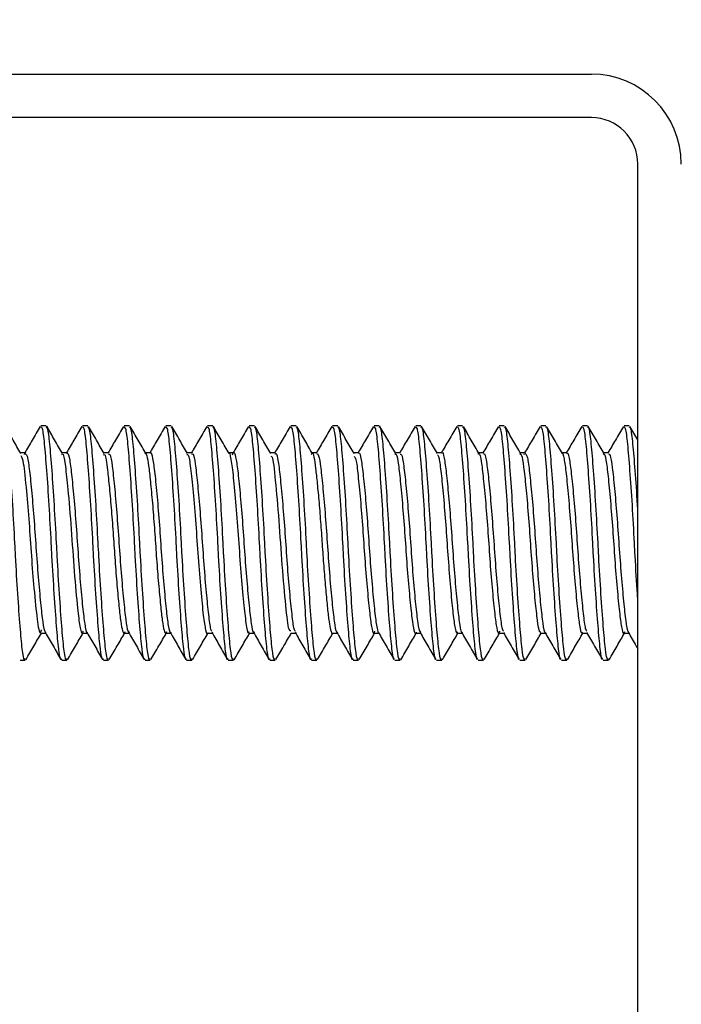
# Model space of a CAD drawing. Header units: inches. Extents: x 0.1 to 10.7, y 0.1 to 7.8.
# Tile 20 of 46: x 3.1999 to 3.2367, y 6.5399 to 6.5946. Entities that reach past the tile are written whole.
import ezdxf

# ---------------------------------------------------------------- set-up
doc = ezdxf.new("R2010")
doc.units = ezdxf.units.IN
doc.header["$MEASUREMENT"] = 0
doc.layers.add('DIMENSIONS', color=140, linetype='Continuous', lineweight=25)
doc.styles.add('SLDTEXTSTYLE0', font='TXT', dxfattribs={"width": 0.7})
doc.dimstyles.new('SLDDIMSTYLE1', dxfattribs={"dimtxt": 0.084961, "dimasz": 0.13, "dimexe": 0, "dimexo": 0.0625, "dimgap": 0.02124, "dimtad": 0, "dimtih": 1, "dimtoh": 1, "dimlfac": 24, "dimrnd": 1e-09, "dimzin": 12, "dimdsep": 46, "dimtxsty": 'SLDTEXTSTYLE0', "dimsah": 1, "dimcen": 0.09, "dimadec": 0, "dimazin": 3, "dimtfac": 1, "dimtofl": 0, "dimtmove": 0, "dimatfit": 3, "dimfxl": 0, "dimfrac": 2, "dimtolj": 1, "dimtzin": 12, "dimarcsym": 0})

# ---------------------------------------------------------------- blocks, each defined once
blk = doc.blocks.new('_D_8')
at = {"layer": 'DIMENSIONS'}
for p, q in [((3.13252, 6.636573), (3.13252, 7.044033)), ((4.767937, 6.636573), (4.767937, 7.044033)), ((3.13252, 6.919033), (3.704451, 6.919033)), ((3.819576, 6.919033), (3.791046, 6.919033)), ((3.791046, 6.919033), (3.791046, 6.784002)), ((4.142724, 6.919033), (4.171254, 6.919033)), ((4.171254, 6.919033), (4.171254, 6.784002)), ((4.767937, 6.919033), (4.257848, 6.919033)), ((3.791046, 6.784002), (3.819576, 6.784002)), ((4.171254, 6.784002), (4.142724, 6.784002))]:
    blk.add_line(p, q, dxfattribs=at)
for points in [[(3.13252, 6.919033), (3.26252, 6.899033), (3.26252, 6.939033)], [(4.767937, 6.919033), (4.637937, 6.939033), (4.637937, 6.899033)]]:
    blk.add_solid(points, dxfattribs=at)
at = {"layer": 'DIMENSIONS', "char_height": 0.0833333, "attachment_point": 1, "style": 'SLDTEXTSTYLE0'}
for s, insert in [('39.25', (3.819576, 7.045475)), ('997.0', (3.819576, 6.891424))]:
    blk.add_mtext(s, dxfattribs=dict(at, insert=insert))

msp = doc.modelspace()

# ---------------------------------------------------------------- linework, layer by layer
for p, q in [((3.13752, 6.591573), (3.231687, 6.591573)), ((3.231687, 6.589156), (3.13752, 6.589156)), ((3.23427, 6.492406), (3.23427, 6.586573)), ((3.201386, 6.572042), (3.201097, 6.572042)), ((3.203701, 6.572042), (3.203411, 6.572042)), ((3.206016, 6.572042), (3.205726, 6.572042)), ((3.20833, 6.572042), (3.208041, 6.572042)), ((3.210645, 6.572042), (3.210356, 6.572042)), ((3.21296, 6.572042), (3.212671, 6.572042)), ((3.215275, 6.572042), (3.214985, 6.572042)), ((3.21759, 6.572042), (3.2173, 6.572042)), ((3.219904, 6.572042), (3.219615, 6.572042)), ((3.222219, 6.572042), (3.22193, 6.572042)), ((3.224534, 6.572042), (3.224245, 6.572042)), ((3.226849, 6.572042), (3.22656, 6.572042)), ((3.229164, 6.572042), (3.228874, 6.572042)), ((3.231478, 6.572042), (3.231189, 6.572042)), ((3.233793, 6.572042), (3.233504, 6.572042)), ((3.23427, 6.571254), (3.233833, 6.572007)), ((3.200229, 6.570538), (3.199965, 6.570538)), ((3.200179, 6.570455), (3.200201, 6.570525)), ((3.202544, 6.570538), (3.202279, 6.570538)), ((3.204858, 6.570538), (3.204594, 6.570538)), ((3.207173, 6.570538), (3.206909, 6.570538)), ((3.209488, 6.570538), (3.209224, 6.570538)), ((3.211803, 6.570538), (3.211539, 6.570538)), ((3.214117, 6.570538), (3.213854, 6.570538)), ((3.216432, 6.570538), (3.216168, 6.570538)), ((3.218748, 6.570538), (3.218483, 6.570538)), ((3.221062, 6.570538), (3.220798, 6.570538)), ((3.223377, 6.570538), (3.223113, 6.570538)), ((3.225692, 6.570538), (3.225428, 6.570538)), ((3.228006, 6.570538), (3.227743, 6.570538)), ((3.227957, 6.570442), (3.227981, 6.570509)), ((3.230321, 6.570538), (3.230057, 6.570538)), ((3.232636, 6.570538), (3.232372, 6.570538)), ((3.201097, 6.560524), (3.201361, 6.560524)), ((3.203412, 6.560524), (3.203676, 6.560524)), ((3.205726, 6.560524), (3.20599, 6.560524)), ((3.208041, 6.560524), (3.208305, 6.560524)), ((3.210356, 6.560524), (3.21062, 6.560524)), ((3.212671, 6.560524), (3.212935, 6.560524)), ((3.214986, 6.560524), (3.21525, 6.560524)), ((3.217301, 6.560524), (3.217565, 6.560524)), ((3.219615, 6.560524), (3.219879, 6.560524)), ((3.22193, 6.560524), (3.222194, 6.560524)), ((3.224245, 6.560524), (3.224509, 6.560524)), ((3.22656, 6.560524), (3.226824, 6.560524)), ((3.228874, 6.560524), (3.229139, 6.560524)), ((3.231189, 6.560524), (3.231453, 6.560524)), ((3.233505, 6.560524), (3.233768, 6.560524)), ((3.199939, 6.559021), (3.200228, 6.559021)), ((3.202254, 6.559021), (3.202543, 6.559021)), ((3.204569, 6.559021), (3.204858, 6.559021)), ((3.206884, 6.559021), (3.207173, 6.559021)), ((3.209198, 6.559021), (3.209488, 6.559021)), ((3.211513, 6.559021), (3.211803, 6.559021)), ((3.213828, 6.559021), (3.214117, 6.559021)), ((3.216143, 6.559021), (3.216432, 6.559021)), ((3.218458, 6.559021), (3.218747, 6.559021)), ((3.220772, 6.559021), (3.221062, 6.559021)), ((3.223087, 6.559021), (3.223377, 6.559021)), ((3.225402, 6.559021), (3.225691, 6.559021)), ((3.227717, 6.559021), (3.228006, 6.559021)), ((3.230032, 6.559021), (3.230321, 6.559021)), ((3.232347, 6.559021), (3.232636, 6.559021))]:
    msp.add_line(p, q)
for radius in [0.005, 0.002583]:
    msp.add_arc((3.231687, 6.586573), radius, 0, 90)
for points, knots in [([(3.200228, 6.559101), (3.200215, 6.559079), (3.200157, 6.558986), (3.20006, 6.55958), (3.199946, 6.560828), (3.199813, 6.562657), (3.199713, 6.564323), (3.199626, 6.566001), (3.199533, 6.567689), (3.199401, 6.569636), (3.199278, 6.571112), (3.199174, 6.571958), (3.199101, 6.57196), (3.199071, 6.571961)], [0, 0, 0, 0, 0.034586, 0.142153, 0.249681, 0.357186, 0.46475, 0.49998, 0.604499, 0.711996, 0.819565, 0.927082, 1, 1, 1, 1]), ([(3.199988, 6.570497), (3.199842, 6.570749), (3.199549, 6.571252), (3.199257, 6.571756), (3.199111, 6.572008)], [0, 0, 0, 0, 0.499762, 1, 1, 1, 1]), ([(3.201055, 6.572003), (3.200908, 6.571751), (3.200625, 6.571262), (3.200341, 6.570774), (3.200203, 6.570538)], [0, 0, 0, 0, 0.516334, 1, 1, 1, 1]), ([(3.202254, 6.559101), (3.20224, 6.559079), (3.202183, 6.558986), (3.202086, 6.55958), (3.201972, 6.560828), (3.201839, 6.562657), (3.201739, 6.564323), (3.201651, 6.566001), (3.201558, 6.567689), (3.201426, 6.569636), (3.201303, 6.571112), (3.2012, 6.571958), (3.201126, 6.57196), (3.201097, 6.571961)], [0, 0, 0, 0, 0.034586, 0.142153, 0.249681, 0.357186, 0.46475, 0.49998, 0.604499, 0.711996, 0.819565, 0.927082, 1, 1, 1, 1]), ([(3.202543, 6.559101), (3.202529, 6.559079), (3.202472, 6.558986), (3.202375, 6.55958), (3.202261, 6.560828), (3.202128, 6.562657), (3.202028, 6.564323), (3.201941, 6.566001), (3.201848, 6.567689), (3.201715, 6.569636), (3.201592, 6.571112), (3.201489, 6.571958), (3.201416, 6.57196), (3.201386, 6.571961)], [0, 0, 0, 0, 0.0345865, 0.1421533, 0.2496809, 0.3571865, 0.4647501, 0.4999805, 0.6044986, 0.711996, 0.8195648, 0.9270819, 1, 1, 1, 1]), ([(3.202301, 6.570502), (3.202154, 6.570754), (3.201861, 6.571258), (3.201568, 6.571762), (3.201421, 6.572015)], [0, 0, 0, 0, 0.499692, 1, 1, 1, 1]), ([(3.203369, 6.572002), (3.203223, 6.57175), (3.202939, 6.571262), (3.202655, 6.570774), (3.202518, 6.570538)], [0, 0, 0, 0, 0.516708, 1, 1, 1, 1]), ([(3.204569, 6.559101), (3.204555, 6.559079), (3.204498, 6.558986), (3.2044, 6.55958), (3.204287, 6.560828), (3.204154, 6.562657), (3.204053, 6.564323), (3.203966, 6.566001), (3.203873, 6.567689), (3.203741, 6.569636), (3.203618, 6.571112), (3.203515, 6.571958), (3.203441, 6.57196), (3.203411, 6.571961)], [0, 0, 0, 0, 0.034586, 0.142153, 0.249681, 0.357186, 0.46475, 0.49998, 0.604499, 0.711996, 0.819565, 0.927082, 1, 1, 1, 1]), ([(3.204858, 6.559101), (3.204844, 6.559079), (3.204787, 6.558986), (3.20469, 6.55958), (3.204576, 6.560828), (3.204443, 6.562657), (3.204343, 6.564323), (3.204255, 6.566001), (3.204162, 6.567689), (3.20403, 6.569636), (3.203907, 6.571112), (3.203804, 6.571958), (3.20373, 6.57196), (3.203701, 6.571961)], [0, 0, 0, 0, 0.034586, 0.142153, 0.249681, 0.357186, 0.46475, 0.49998, 0.604499, 0.711996, 0.819565, 0.927082, 1, 1, 1, 1]), ([(3.20462, 6.570495), (3.204473, 6.570747), (3.204179, 6.571252), (3.203886, 6.571757), (3.203739, 6.57201)], [0, 0, 0, 0, 0.49962, 1, 1, 1, 1]), ([(3.205684, 6.572002), (3.205537, 6.571749), (3.205254, 6.571261), (3.20497, 6.570774), (3.204833, 6.570538)], [0, 0, 0, 0, 0.517008, 1, 1, 1, 1]), ([(3.206884, 6.559101), (3.20687, 6.559079), (3.206812, 6.558986), (3.206715, 6.55958), (3.206601, 6.560828), (3.206468, 6.562657), (3.206368, 6.564323), (3.206281, 6.566001), (3.206188, 6.567689), (3.206056, 6.569636), (3.205933, 6.571112), (3.20583, 6.571958), (3.205756, 6.57196), (3.205726, 6.571961)], [0, 0, 0, 0, 0.0345865, 0.1421533, 0.2496809, 0.3571865, 0.4647501, 0.4999805, 0.6044986, 0.711996, 0.8195648, 0.9270819, 1, 1, 1, 1]), ([(3.207173, 6.559101), (3.207159, 6.559079), (3.207102, 6.558986), (3.207005, 6.55958), (3.206891, 6.560828), (3.206758, 6.562657), (3.206658, 6.564323), (3.20657, 6.566001), (3.206477, 6.567689), (3.206345, 6.569636), (3.206222, 6.571112), (3.206119, 6.571958), (3.206045, 6.57196), (3.206016, 6.571961)], [0, 0, 0, 0, 0.0345865, 0.1421533, 0.2496809, 0.3571865, 0.4647501, 0.4999805, 0.6044986, 0.711996, 0.8195648, 0.9270819, 1, 1, 1, 1]), ([(3.206938, 6.570488), (3.206791, 6.57074), (3.206498, 6.571245), (3.206205, 6.57175), (3.206058, 6.572002)], [0, 0, 0, 0, 0.499656, 1, 1, 1, 1]), ([(3.207999, 6.572002), (3.207852, 6.571749), (3.207569, 6.571261), (3.207285, 6.570773), (3.207148, 6.570538)], [0, 0, 0, 0, 0.517229, 1, 1, 1, 1]), ([(3.209198, 6.559101), (3.209184, 6.559079), (3.209127, 6.558986), (3.20903, 6.55958), (3.208916, 6.560828), (3.208783, 6.562657), (3.208683, 6.564323), (3.208596, 6.566001), (3.208503, 6.567689), (3.208371, 6.569636), (3.208248, 6.571112), (3.208144, 6.571958), (3.208071, 6.57196), (3.208041, 6.571961)], [0, 0, 0, 0, 0.034586, 0.142153, 0.249681, 0.357186, 0.46475, 0.49998, 0.604499, 0.711996, 0.819565, 0.927082, 1, 1, 1, 1]), ([(3.209488, 6.559101), (3.209474, 6.559079), (3.209417, 6.558986), (3.209319, 6.55958), (3.209206, 6.560828), (3.209072, 6.562657), (3.208972, 6.564323), (3.208885, 6.566001), (3.208792, 6.567689), (3.20866, 6.569636), (3.208537, 6.571112), (3.208434, 6.571958), (3.20836, 6.57196), (3.20833, 6.571961)], [0, 0, 0, 0, 0.034586, 0.142153, 0.249681, 0.357186, 0.46475, 0.49998, 0.604499, 0.711996, 0.819565, 0.927082, 1, 1, 1, 1]), ([(3.209249, 6.570495), (3.209103, 6.570746), (3.20881, 6.57125), (3.208517, 6.571754), (3.208371, 6.572006)], [0, 0, 0, 0, 0.499749, 1, 1, 1, 1]), ([(3.210313, 6.572002), (3.210167, 6.571749), (3.209884, 6.571261), (3.2096, 6.570773), (3.209463, 6.570538)], [0, 0, 0, 0, 0.517373, 1, 1, 1, 1]), ([(3.211513, 6.559101), (3.211499, 6.559079), (3.211442, 6.558986), (3.211345, 6.55958), (3.211231, 6.560828), (3.211098, 6.562657), (3.210998, 6.564323), (3.210911, 6.566001), (3.210818, 6.567689), (3.210685, 6.569636), (3.210562, 6.571112), (3.210459, 6.571958), (3.210386, 6.57196), (3.210356, 6.571961)], [0, 0, 0, 0, 0.034586, 0.142153, 0.249681, 0.357186, 0.46475, 0.49998, 0.604499, 0.711996, 0.819565, 0.927082, 1, 1, 1, 1]), ([(3.211803, 6.559101), (3.211789, 6.559079), (3.211731, 6.558986), (3.211634, 6.55958), (3.21152, 6.560828), (3.211387, 6.562657), (3.211287, 6.564323), (3.2112, 6.566001), (3.211107, 6.567689), (3.210975, 6.569636), (3.210852, 6.571112), (3.210749, 6.571958), (3.210675, 6.57196), (3.210645, 6.571961)], [0, 0, 0, 0, 0.034586, 0.142153, 0.249681, 0.357186, 0.46475, 0.49998, 0.604499, 0.711996, 0.819565, 0.927082, 1, 1, 1, 1]), ([(3.21156, 6.570502), (3.211413, 6.570754), (3.21112, 6.571258), (3.210827, 6.571762), (3.210681, 6.572014)], [0, 0, 0, 0, 0.499711, 1, 1, 1, 1]), ([(3.212628, 6.572002), (3.212482, 6.571749), (3.212198, 6.571261), (3.211915, 6.570773), (3.211778, 6.570538)], [0, 0, 0, 0, 0.517439, 1, 1, 1, 1]), ([(3.213828, 6.559101), (3.213814, 6.559079), (3.213757, 6.558986), (3.21366, 6.55958), (3.213546, 6.560828), (3.213413, 6.562657), (3.213313, 6.564323), (3.213225, 6.566001), (3.213132, 6.567689), (3.213, 6.569636), (3.212877, 6.571112), (3.212774, 6.571958), (3.2127, 6.57196), (3.212671, 6.571961)], [0, 0, 0, 0, 0.034586, 0.142153, 0.249681, 0.357186, 0.46475, 0.49998, 0.604499, 0.711996, 0.819565, 0.927082, 1, 1, 1, 1]), ([(3.214117, 6.559101), (3.214103, 6.559079), (3.214046, 6.558986), (3.213949, 6.55958), (3.213835, 6.560828), (3.213702, 6.562657), (3.213602, 6.564323), (3.213515, 6.566001), (3.213422, 6.567689), (3.21329, 6.569636), (3.213167, 6.571112), (3.213063, 6.571958), (3.21299, 6.57196), (3.21296, 6.571961)], [0, 0, 0, 0, 0.034586, 0.142153, 0.249681, 0.357186, 0.46475, 0.49998, 0.604499, 0.711996, 0.819565, 0.927082, 1, 1, 1, 1]), ([(3.213878, 6.570497), (3.213731, 6.570749), (3.213437, 6.571254), (3.213144, 6.571759), (3.212997, 6.572012)], [0, 0, 0, 0, 0.49963, 1, 1, 1, 1]), ([(3.214943, 6.572002), (3.214797, 6.571749), (3.214513, 6.571261), (3.214229, 6.570773), (3.214092, 6.570538)], [0, 0, 0, 0, 0.517431, 1, 1, 1, 1]), ([(3.216143, 6.559101), (3.216129, 6.559079), (3.216072, 6.558986), (3.215974, 6.55958), (3.215861, 6.560828), (3.215728, 6.562657), (3.215627, 6.564323), (3.21554, 6.566001), (3.215447, 6.567689), (3.215315, 6.569636), (3.215192, 6.571112), (3.215089, 6.571958), (3.215015, 6.57196), (3.214985, 6.571961)], [0, 0, 0, 0, 0.034586, 0.142153, 0.249681, 0.357186, 0.46475, 0.49998, 0.604499, 0.711996, 0.819565, 0.927082, 1, 1, 1, 1]), ([(3.216432, 6.559101), (3.216418, 6.559079), (3.216361, 6.558986), (3.216264, 6.55958), (3.21615, 6.560828), (3.216017, 6.562657), (3.215917, 6.564323), (3.21583, 6.566001), (3.215737, 6.567689), (3.215604, 6.569636), (3.215481, 6.571112), (3.215378, 6.571958), (3.215305, 6.57196), (3.215275, 6.571961)], [0, 0, 0, 0, 0.034586, 0.142153, 0.249681, 0.357186, 0.46475, 0.49998, 0.604499, 0.711996, 0.819565, 0.927082, 1, 1, 1, 1]), ([(3.216197, 6.570489), (3.21605, 6.570741), (3.215757, 6.571246), (3.215463, 6.571751), (3.215317, 6.572003)], [0, 0, 0, 0, 0.499637, 1, 1, 1, 1]), ([(3.217258, 6.572003), (3.217112, 6.57175), (3.216828, 6.571262), (3.216544, 6.570774), (3.216407, 6.570538)], [0, 0, 0, 0, 0.517354, 1, 1, 1, 1]), ([(3.218458, 6.559101), (3.218444, 6.559079), (3.218387, 6.558986), (3.218289, 6.55958), (3.218175, 6.560828), (3.218042, 6.562657), (3.217942, 6.564323), (3.217855, 6.566001), (3.217762, 6.567689), (3.21763, 6.569636), (3.217507, 6.571112), (3.217404, 6.571958), (3.21733, 6.57196), (3.2173, 6.571961)], [0, 0, 0, 0, 0.034586, 0.142153, 0.249681, 0.357186, 0.46475, 0.49998, 0.604499, 0.711996, 0.819565, 0.927082, 1, 1, 1, 1]), ([(3.218747, 6.559101), (3.218733, 6.559079), (3.218676, 6.558986), (3.218579, 6.55958), (3.218465, 6.560828), (3.218332, 6.562657), (3.218232, 6.564323), (3.218144, 6.566001), (3.218051, 6.567689), (3.217919, 6.569636), (3.217796, 6.571112), (3.217693, 6.571958), (3.217619, 6.57196), (3.21759, 6.571961)], [0, 0, 0, 0, 0.0345865, 0.1421533, 0.2496809, 0.3571865, 0.4647501, 0.4999805, 0.6044986, 0.711996, 0.8195648, 0.9270819, 1, 1, 1, 1]), ([(3.21851, 6.570493), (3.218363, 6.570744), (3.21807, 6.571248), (3.217778, 6.571752), (3.217631, 6.572004)], [0, 0, 0, 0, 0.499733, 1, 1, 1, 1]), ([(3.219574, 6.572003), (3.219427, 6.571751), (3.219143, 6.571262), (3.218859, 6.570774), (3.218722, 6.570538)], [0, 0, 0, 0, 0.517211, 1, 1, 1, 1]), ([(3.220731, 6.55906), (3.220731, 6.55906), (3.220688, 6.559015), (3.220604, 6.559604), (3.22049, 6.560821), (3.220357, 6.562659), (3.220257, 6.564323), (3.22017, 6.566001), (3.220077, 6.567689), (3.219945, 6.569636), (3.219822, 6.571112), (3.219718, 6.571958), (3.219645, 6.57196), (3.219615, 6.571961)], [0, 0, 0, 0, 0.000338, 0.111721, 0.223063, 0.334382, 0.445762, 0.482242, 0.590468, 0.701779, 0.813164, 0.924495, 1, 1, 1, 1]), ([(3.221062, 6.559101), (3.221048, 6.559079), (3.220991, 6.558986), (3.220893, 6.55958), (3.22078, 6.560828), (3.220647, 6.562657), (3.220546, 6.564323), (3.220459, 6.566001), (3.220366, 6.567689), (3.220234, 6.569636), (3.220111, 6.571112), (3.220008, 6.571958), (3.219934, 6.57196), (3.219904, 6.571961)], [0, 0, 0, 0, 0.034586, 0.142153, 0.249681, 0.357186, 0.46475, 0.49998, 0.604499, 0.711996, 0.819565, 0.927082, 1, 1, 1, 1]), ([(3.220819, 6.570502), (3.220673, 6.570753), (3.22038, 6.571257), (3.220087, 6.571761), (3.219941, 6.572013)], [0, 0, 0, 0, 0.499729, 1, 1, 1, 1]), ([(3.221889, 6.572004), (3.221742, 6.571751), (3.221458, 6.571262), (3.221174, 6.570774), (3.221037, 6.570538)], [0, 0, 0, 0, 0.517009, 1, 1, 1, 1]), ([(3.223046, 6.55906), (3.223046, 6.55906), (3.223003, 6.559015), (3.222919, 6.559604), (3.222805, 6.560822), (3.222672, 6.562659), (3.222572, 6.564323), (3.222485, 6.566001), (3.222392, 6.567689), (3.222259, 6.569636), (3.222136, 6.571112), (3.222033, 6.571958), (3.22196, 6.57196), (3.22193, 6.571961)], [0, 0, 0, 0, 0.000735, 0.112074, 0.223372, 0.334647, 0.445982, 0.482448, 0.590631, 0.701897, 0.813238, 0.924525, 1, 1, 1, 1]), ([(3.223377, 6.559101), (3.223363, 6.559079), (3.223306, 6.558986), (3.223208, 6.55958), (3.223094, 6.560828), (3.222961, 6.562657), (3.222861, 6.564323), (3.222774, 6.566001), (3.222681, 6.567689), (3.222549, 6.569636), (3.222426, 6.571112), (3.222323, 6.571958), (3.222249, 6.57196), (3.222219, 6.571961)], [0, 0, 0, 0, 0.034586, 0.142153, 0.249681, 0.357186, 0.46475, 0.49998, 0.604499, 0.711996, 0.819565, 0.927082, 1, 1, 1, 1]), ([(3.223136, 6.570499), (3.222989, 6.570751), (3.222695, 6.571256), (3.222402, 6.571761), (3.222255, 6.572013)], [0, 0, 0, 0, 0.499645, 1, 1, 1, 1]), ([(3.224204, 6.572005), (3.224057, 6.571752), (3.223774, 6.571263), (3.223489, 6.570774), (3.223352, 6.570538)], [0, 0, 0, 0, 0.516755, 1, 1, 1, 1]), ([(3.225362, 6.559061), (3.225361, 6.55906), (3.225318, 6.559015), (3.225234, 6.559603), (3.22512, 6.560822), (3.224987, 6.562659), (3.224887, 6.564323), (3.224799, 6.566001), (3.224706, 6.567689), (3.224574, 6.569636), (3.224451, 6.571112), (3.224348, 6.571958), (3.224274, 6.57196), (3.224245, 6.571961)], [0, 0, 0, 0, 0.00118, 0.112469, 0.223717, 0.334943, 0.446229, 0.482678, 0.590813, 0.70203, 0.813321, 0.924559, 1, 1, 1, 1]), ([(3.225691, 6.559101), (3.225678, 6.559079), (3.22562, 6.558986), (3.225523, 6.55958), (3.225409, 6.560828), (3.225276, 6.562657), (3.225176, 6.564323), (3.225089, 6.566001), (3.224996, 6.567689), (3.224864, 6.569636), (3.224741, 6.571112), (3.224637, 6.571958), (3.224564, 6.57196), (3.224534, 6.571961)], [0, 0, 0, 0, 0.0345865, 0.1421533, 0.2496809, 0.3571865, 0.4647501, 0.4999805, 0.6044986, 0.711996, 0.8195648, 0.9270819, 1, 1, 1, 1]), ([(3.225456, 6.57049), (3.225309, 6.570742), (3.225015, 6.571247), (3.224722, 6.571752), (3.224575, 6.572005)], [0, 0, 0, 0, 0.499624, 1, 1, 1, 1]), ([(3.22652, 6.572006), (3.226373, 6.571753), (3.226089, 6.571264), (3.225804, 6.570775), (3.225666, 6.570538)], [0, 0, 0, 0, 0.516454, 1, 1, 1, 1]), ([(3.227677, 6.559061), (3.227677, 6.559061), (3.227633, 6.559014), (3.227549, 6.559603), (3.227435, 6.560822), (3.227302, 6.562659), (3.227202, 6.564323), (3.227114, 6.566001), (3.227021, 6.567689), (3.226889, 6.569636), (3.226766, 6.571112), (3.226663, 6.571958), (3.226589, 6.57196), (3.22656, 6.571961)], [0, 0, 0, 0, 0.0016615, 0.1128968, 0.2240916, 0.3352636, 0.4464956, 0.4829275, 0.5910102, 0.7021737, 0.8134111, 0.9245951, 1, 1, 1, 1]), ([(3.228006, 6.559101), (3.227992, 6.559079), (3.227935, 6.558986), (3.227838, 6.55958), (3.227724, 6.560828), (3.227591, 6.562657), (3.227491, 6.564323), (3.227404, 6.566001), (3.227311, 6.567689), (3.227178, 6.569636), (3.227055, 6.571112), (3.226952, 6.571958), (3.226879, 6.57196), (3.226849, 6.571961)], [0, 0, 0, 0, 0.034586, 0.142153, 0.249681, 0.357186, 0.46475, 0.49998, 0.604499, 0.711996, 0.819565, 0.927082, 1, 1, 1, 1]), ([(3.22777, 6.570491), (3.227623, 6.570743), (3.22733, 6.571246), (3.227038, 6.571751), (3.226891, 6.572003)], [0, 0, 0, 0, 0.499715, 1, 1, 1, 1]), ([(3.228835, 6.572007), (3.228688, 6.571754), (3.228404, 6.571264), (3.228119, 6.570775), (3.227981, 6.570538)], [0, 0, 0, 0, 0.516115, 1, 1, 1, 1]), ([(3.229993, 6.559062), (3.229992, 6.559061), (3.229948, 6.559014), (3.229863, 6.559602), (3.229749, 6.560822), (3.229616, 6.562659), (3.229516, 6.564323), (3.229429, 6.566001), (3.229336, 6.567689), (3.229204, 6.569636), (3.229081, 6.571112), (3.228978, 6.571958), (3.228904, 6.57196), (3.228874, 6.571961)], [0, 0, 0, 0, 0.002171, 0.113349, 0.224487, 0.335603, 0.446778, 0.483191, 0.591219, 0.702326, 0.813506, 0.924634, 1, 1, 1, 1]), ([(3.230321, 6.559101), (3.230307, 6.559079), (3.23025, 6.558986), (3.230153, 6.55958), (3.230039, 6.560828), (3.229906, 6.562657), (3.229806, 6.564323), (3.229718, 6.566001), (3.229625, 6.567689), (3.229493, 6.569636), (3.22937, 6.571112), (3.229267, 6.571958), (3.229193, 6.57196), (3.229164, 6.571961)], [0, 0, 0, 0, 0.034586, 0.142153, 0.249681, 0.357186, 0.46475, 0.49998, 0.604499, 0.711996, 0.819565, 0.927082, 1, 1, 1, 1]), ([(3.230079, 6.5705), (3.229933, 6.570752), (3.22964, 6.571256), (3.229347, 6.571759), (3.229201, 6.572012)], [0, 0, 0, 0, 0.499746, 1, 1, 1, 1]), ([(3.23115, 6.572008), (3.231004, 6.571755), (3.230719, 6.571265), (3.230434, 6.570775), (3.230296, 6.570538)], [0, 0, 0, 0, 0.515746, 1, 1, 1, 1]), ([(3.232308, 6.559062), (3.232307, 6.559061), (3.232263, 6.559014), (3.232178, 6.559602), (3.232064, 6.560822), (3.231931, 6.562659), (3.231831, 6.564323), (3.231744, 6.566001), (3.231651, 6.567689), (3.231519, 6.569636), (3.231396, 6.571112), (3.231293, 6.571958), (3.231219, 6.57196), (3.231189, 6.571961)], [0, 0, 0, 0, 0.002695, 0.113815, 0.224895, 0.335952, 0.447069, 0.483463, 0.591434, 0.702482, 0.813604, 0.924673, 1, 1, 1, 1]), ([(3.232636, 6.559101), (3.232622, 6.559079), (3.232565, 6.558986), (3.232467, 6.55958), (3.232354, 6.560828), (3.232221, 6.562657), (3.232121, 6.564323), (3.232033, 6.566001), (3.23194, 6.567689), (3.231808, 6.569636), (3.231685, 6.571112), (3.231582, 6.571958), (3.231508, 6.57196), (3.231478, 6.571961)], [0, 0, 0, 0, 0.034586, 0.142153, 0.249681, 0.357186, 0.46475, 0.49998, 0.604499, 0.711996, 0.819565, 0.927082, 1, 1, 1, 1]), ([(3.232394, 6.570501), (3.232247, 6.570753), (3.231954, 6.571257), (3.231661, 6.571762), (3.231514, 6.572014)], [0, 0, 0, 0, 0.499663, 1, 1, 1, 1]), ([(3.233466, 6.572009), (3.233319, 6.571756), (3.233034, 6.571266), (3.232749, 6.570776), (3.232611, 6.570538)], [0, 0, 0, 0, 0.515351, 1, 1, 1, 1]), ([(3.23427, 6.562383), (3.234263, 6.56249), (3.234212, 6.563184), (3.234146, 6.56433), (3.234059, 6.565997), (3.233966, 6.56769), (3.233833, 6.569636), (3.23371, 6.571112), (3.233607, 6.571958), (3.233534, 6.57196), (3.233504, 6.571961)], [0, 0, 0, 0, 0.029723, 0.192082, 0.24526, 0.403022, 0.56528, 0.727647, 0.889936, 1, 1, 1, 1]), ([(3.23427, 6.567343), (3.234265, 6.567439), (3.234219, 6.568258), (3.234122, 6.569627), (3.234, 6.571114), (3.233897, 6.571957), (3.233823, 6.57196), (3.233793, 6.571961)], [0, 0, 0, 0, 0.034995, 0.297284, 0.559747, 0.822083, 1, 1, 1, 1]), ([(3.199985, 6.5704), (3.20003, 6.570301), (3.200135, 6.570074), (3.200278, 6.56858), (3.200442, 6.566701), (3.200565, 6.564783), (3.200724, 6.562806), (3.20089, 6.561193), (3.201027, 6.560385), (3.201114, 6.560627), (3.201141, 6.560702)], [0, 0, 0, 0, 0.116739, 0.267925, 0.390064, 0.507296, 0.628673, 0.7815, 0.932505, 1, 1, 1, 1]), ([(3.200228, 6.57049), (3.200263, 6.570475), (3.200342, 6.570441), (3.200447, 6.56972), (3.200573, 6.568534), (3.200707, 6.566991), (3.200823, 6.565285), (3.200946, 6.563609), (3.20108, 6.562144), (3.201198, 6.561091), (3.201299, 6.560542), (3.201364, 6.560582), (3.201386, 6.560596)], [0, 0, 0, 0, 0.084864, 0.192591, 0.30022, 0.40788, 0.515612, 0.623241, 0.730884, 0.838618, 0.946243, 1, 1, 1, 1]), ([(3.202255, 6.570446), (3.202279, 6.570465), (3.202351, 6.570519), (3.202458, 6.56985), (3.202608, 6.568469), (3.202783, 6.566343), (3.202943, 6.563885), (3.203124, 6.561939), (3.20326, 6.56083), (3.203374, 6.560409), (3.203439, 6.560593), (3.203457, 6.560643)], [0, 0, 0, 0, 0.057408, 0.171253, 0.286389, 0.434858, 0.578738, 0.727766, 0.840599, 0.957111, 1, 1, 1, 1]), ([(3.202544, 6.570491), (3.202553, 6.570505), (3.202605, 6.57059), (3.2027, 6.570183), (3.202812, 6.569282), (3.202945, 6.567909), (3.203074, 6.56628), (3.203186, 6.564559), (3.203318, 6.562956), (3.203449, 6.561628), (3.20356, 6.560801), (3.203651, 6.560445), (3.203698, 6.560538), (3.203701, 6.560545)], [0, 0, 0, 0, 0.022557, 0.130251, 0.237903, 0.3455, 0.453186, 0.560852, 0.668448, 0.776125, 0.883802, 0.991399, 1, 1, 1, 1]), ([(3.204569, 6.57042), (3.204596, 6.570445), (3.204678, 6.570519), (3.20478, 6.569772), (3.204903, 6.568629), (3.205016, 6.567357), (3.205121, 6.565957), (3.205215, 6.564526), (3.205325, 6.563166), (3.205437, 6.561997), (3.205536, 6.561115), (3.205635, 6.560612), (3.205721, 6.560442), (3.205767, 6.56058), (3.205777, 6.560609)], [0, 0, 0, 0, 0.063559, 0.191264, 0.2785, 0.367425, 0.454359, 0.539061, 0.627236, 0.715916, 0.801482, 0.887281, 0.976026, 1, 1, 1, 1]), ([(3.204858, 6.570472), (3.204886, 6.570476), (3.204958, 6.570486), (3.20506, 6.56986), (3.205182, 6.568743), (3.205316, 6.567241), (3.205436, 6.565549), (3.205555, 6.563855), (3.205689, 6.562347), (3.205812, 6.561221), (3.205914, 6.560583), (3.205987, 6.560587), (3.206015, 6.560589)], [0, 0, 0, 0, 0.068316, 0.17609, 0.283757, 0.39143, 0.499204, 0.606868, 0.714525, 0.822298, 0.929981, 1, 1, 1, 1]), ([(3.206884, 6.57051), (3.20689, 6.570519), (3.206932, 6.570585), (3.207011, 6.570309), (3.207105, 6.569688), (3.207211, 6.568698), (3.207323, 6.567448), (3.207429, 6.566051), (3.207523, 6.56462), (3.207633, 6.563251), (3.207745, 6.562065), (3.207845, 6.561163), (3.207943, 6.560633), (3.208031, 6.560444), (3.20808, 6.56058), (3.208092, 6.560615)], [0, 0, 0, 0, 0.013804, 0.101835, 0.186406, 0.273305, 0.362131, 0.449203, 0.533702, 0.621612, 0.710272, 0.796042, 0.881442, 0.969999, 1, 1, 1, 1]), ([(3.207173, 6.570522), (3.207175, 6.570527), (3.207221, 6.570621), (3.207312, 6.570272), (3.207423, 6.569458), (3.207554, 6.568137), (3.207686, 6.566538), (3.207798, 6.564818), (3.207927, 6.563185), (3.20806, 6.561805), (3.208172, 6.560893), (3.208267, 6.560477), (3.20832, 6.560559), (3.20833, 6.560575)], [0, 0, 0, 0, 0.0066475, 0.1143132, 0.2219703, 0.3295509, 0.4372061, 0.5448737, 0.652455, 0.7600979, 0.8677741, 0.9753567, 1, 1, 1, 1]), ([(3.209199, 6.570446), (3.209227, 6.570459), (3.209304, 6.570493), (3.209414, 6.569758), (3.209555, 6.56842), (3.209705, 6.566636), (3.20983, 6.5647), (3.209978, 6.562887), (3.210123, 6.561432), (3.210249, 6.560638), (3.210353, 6.560366), (3.210401, 6.560561), (3.210401, 6.560564)], [0, 0, 0, 0, 0.066774, 0.181221, 0.298024, 0.416491, 0.530245, 0.648238, 0.765805, 0.879736, 0.998427, 1, 1, 1, 1]), ([(3.209488, 6.570467), (3.209509, 6.570481), (3.209574, 6.570527), (3.209674, 6.569988), (3.209791, 6.568945), (3.209926, 6.567486), (3.210049, 6.565813), (3.210165, 6.564107), (3.210299, 6.562555), (3.210425, 6.561374), (3.210514, 6.560703), (3.210575, 6.560654), (3.210593, 6.56064)], [0, 0, 0, 0, 0.0544, 0.167091, 0.279679, 0.392253, 0.504943, 0.617549, 0.730127, 0.842813, 0.955436, 1, 1, 1, 1]), ([(3.211514, 6.570533), (3.211514, 6.570534), (3.211563, 6.570655), (3.211662, 6.570229), (3.211788, 6.569242), (3.211939, 6.567647), (3.212078, 6.565767), (3.212209, 6.563852), (3.212362, 6.562163), (3.212492, 6.561028), (3.212597, 6.560437), (3.212657, 6.560594), (3.21267, 6.560626)], [0, 0, 0, 0, 0.001811, 0.123956, 0.242093, 0.365178, 0.485955, 0.605053, 0.728407, 0.847508, 0.968281, 1, 1, 1, 1]), ([(3.211751, 6.570431), (3.211764, 6.570472), (3.211819, 6.570645), (3.211923, 6.570372), (3.212035, 6.569617), (3.212163, 6.56836), (3.212296, 6.566794), (3.21241, 6.565079), (3.212536, 6.563421), (3.21267, 6.561991), (3.212785, 6.560998), (3.212883, 6.560512), (3.212943, 6.560574), (3.21296, 6.560592)], [0, 0, 0, 0, 0.031909, 0.1351217, 0.2383581, 0.3415074, 0.4447074, 0.5479508, 0.6511014, 0.7542869, 0.8575353, 0.9606864, 1, 1, 1, 1]), ([(3.213876, 6.570347), (3.2139, 6.57035), (3.213987, 6.570358), (3.214117, 6.569074), (3.214323, 6.56687), (3.21449, 6.564212), (3.214696, 6.561981), (3.214841, 6.560628), (3.214946, 6.560667), (3.214986, 6.560682)], [0, 0, 0, 0, 0.0600135, 0.2249823, 0.3958778, 0.560796, 0.7316868, 0.8966654, 1, 1, 1, 1]), ([(3.214117, 6.570475), (3.214132, 6.570492), (3.214189, 6.570564), (3.214287, 6.570103), (3.214401, 6.569138), (3.214535, 6.567726), (3.214662, 6.566075), (3.214775, 6.56436), (3.214908, 6.562774), (3.215037, 6.561525), (3.215131, 6.560764), (3.215199, 6.560674), (3.215223, 6.560641)], [0, 0, 0, 0, 0.037493, 0.150093, 0.262623, 0.375115, 0.48771, 0.600256, 0.712747, 0.825335, 0.937895, 1, 1, 1, 1]), ([(3.216144, 6.570439), (3.216156, 6.57047), (3.216232, 6.570663), (3.216332, 6.569951), (3.216453, 6.568868), (3.216553, 6.567788), (3.21665, 6.56658), (3.216735, 6.565316), (3.216826, 6.564063), (3.216925, 6.562887), (3.217023, 6.561889), (3.21711, 6.561124), (3.217198, 6.560669), (3.217266, 6.560473), (3.2173, 6.560529), (3.217301, 6.560531)], [0, 0, 0, 0, 0.030397, 0.188913, 0.269234, 0.351604, 0.433321, 0.511954, 0.591799, 0.674044, 0.756012, 0.835085, 0.914411, 0.996479, 1, 1, 1, 1]), ([(3.216432, 6.570485), (3.216465, 6.570475), (3.216542, 6.570451), (3.216647, 6.569751), (3.216772, 6.56858), (3.216906, 6.567045), (3.217023, 6.565342), (3.217145, 6.563662), (3.217279, 6.562187), (3.217398, 6.561118), (3.217499, 6.56055), (3.217566, 6.560584), (3.21759, 6.560595)], [0, 0, 0, 0, 0.081172, 0.1889, 0.296529, 0.404185, 0.511917, 0.619545, 0.727183, 0.834917, 0.94254, 1, 1, 1, 1]), ([(3.218507, 6.570332), (3.218541, 6.570306), (3.218618, 6.570248), (3.21872, 6.56931), (3.218852, 6.567999), (3.218982, 6.56637), (3.219093, 6.56466), (3.219224, 6.563043), (3.219355, 6.561704), (3.219467, 6.560825), (3.219575, 6.56044), (3.21964, 6.560586), (3.219662, 6.560636)], [0, 0, 0, 0, 0.083788, 0.188825, 0.298247, 0.407282, 0.512238, 0.621336, 0.730706, 0.835719, 0.944428, 1, 1, 1, 1]), ([(3.218747, 6.570497), (3.218755, 6.57051), (3.218806, 6.570597), (3.2189, 6.570204), (3.219012, 6.569321), (3.219144, 6.567959), (3.219274, 6.566336), (3.219386, 6.564615), (3.219517, 6.563005), (3.219648, 6.561665), (3.21976, 6.56082), (3.219852, 6.560452), (3.2199, 6.560543), (3.219905, 6.560552)], [0, 0, 0, 0, 0.018989, 0.126701, 0.234378, 0.341995, 0.449699, 0.557389, 0.665005, 0.772699, 0.8804, 0.988017, 1, 1, 1, 1]), ([(3.220773, 6.570465), (3.220797, 6.570476), (3.220865, 6.570508), (3.220965, 6.569937), (3.221084, 6.56887), (3.221218, 6.567394), (3.22134, 6.565719), (3.221456, 6.56402), (3.22159, 6.562491), (3.221715, 6.561297), (3.221828, 6.560633), (3.221923, 6.560403), (3.22197, 6.560567), (3.221973, 6.56058)], [0, 0, 0, 0, 0.057587, 0.160146, 0.262631, 0.368488, 0.471652, 0.573573, 0.67936, 0.783071, 0.884558, 0.99021, 1, 1, 1, 1]), ([(3.221062, 6.57047), (3.221088, 6.570477), (3.221158, 6.570495), (3.22126, 6.569889), (3.221381, 6.568788), (3.221516, 6.567294), (3.221636, 6.565606), (3.221754, 6.563909), (3.221889, 6.562392), (3.222012, 6.56125), (3.222115, 6.560593), (3.222189, 6.560588), (3.222219, 6.560586)], [0, 0, 0, 0, 0.064932, 0.172686, 0.280331, 0.387977, 0.495732, 0.603382, 0.711021, 0.818774, 0.926442, 1, 1, 1, 1]), ([(3.223133, 6.57043), (3.223159, 6.5704), (3.223227, 6.570319), (3.223321, 6.569575), (3.22345, 6.568347), (3.223583, 6.566769), (3.223696, 6.565064), (3.223822, 6.563408), (3.223955, 6.561983), (3.22407, 6.560998), (3.224168, 6.560512), (3.224228, 6.560576), (3.224245, 6.560594)], [0, 0, 0, 0, 0.065031, 0.173888, 0.2864, 0.400076, 0.509176, 0.621199, 0.735063, 0.844549, 0.956019, 1, 1, 1, 1]), ([(3.223376, 6.57053), (3.223378, 6.570533), (3.223422, 6.570628), (3.223512, 6.57029), (3.223623, 6.569495), (3.223753, 6.568186), (3.223885, 6.566594), (3.223997, 6.564875), (3.224126, 6.563236), (3.224259, 6.561844), (3.224372, 6.560914), (3.224468, 6.560484), (3.224523, 6.560563), (3.224534, 6.56058)], [0, 0, 0, 0, 0.003024, 0.110679, 0.218333, 0.325906, 0.43355, 0.541214, 0.648789, 0.75642, 0.864091, 0.971667, 1, 1, 1, 1]), ([(3.225403, 6.570475), (3.225417, 6.570493), (3.225473, 6.570568), (3.225569, 6.570116), (3.225683, 6.569169), (3.225816, 6.567767), (3.225944, 6.566124), (3.226056, 6.564413), (3.226188, 6.562827), (3.226317, 6.561542), (3.226428, 6.560739), (3.226534, 6.560423), (3.226594, 6.560592), (3.226612, 6.56064)], [0, 0, 0, 0, 0.032246, 0.135381, 0.236057, 0.340917, 0.444521, 0.544934, 0.649575, 0.753587, 0.853868, 0.958226, 1, 1, 1, 1]), ([(3.225692, 6.570467), (3.225711, 6.570483), (3.225774, 6.570535), (3.225874, 6.570014), (3.225991, 6.568988), (3.226125, 6.567539), (3.22625, 6.56587), (3.226364, 6.564161), (3.226498, 6.562602), (3.226625, 6.561405), (3.226716, 6.560714), (3.226779, 6.560656), (3.226798, 6.560639)], [0, 0, 0, 0, 0.050469, 0.162976, 0.275387, 0.38778, 0.500285, 0.612713, 0.725109, 0.837609, 0.950054, 1, 1, 1, 1]), ([(3.227717, 6.570475), (3.227748, 6.570472), (3.227822, 6.570467), (3.227925, 6.569811), (3.228047, 6.568677), (3.228182, 6.56716), (3.2283, 6.565469), (3.22842, 6.563785), (3.228554, 6.562288), (3.228675, 6.561187), (3.228776, 6.560574), (3.228847, 6.560589), (3.228875, 6.560594)], [0, 0, 0, 0, 0.075427, 0.180909, 0.287998, 0.397691, 0.503718, 0.610198, 0.719916, 0.826581, 0.932434, 1, 1, 1, 1]), ([(3.228006, 6.570507), (3.228045, 6.570477), (3.228127, 6.570414), (3.228235, 6.569635), (3.228362, 6.568411), (3.228496, 6.566848), (3.22861, 6.565136), (3.228735, 6.563474), (3.228869, 6.562027), (3.228985, 6.561044), (3.229067, 6.560556), (3.229111, 6.560574), (3.229112, 6.560574)], [0, 0, 0, 0, 0.098273, 0.210808, 0.323246, 0.435734, 0.548276, 0.660715, 0.773186, 0.885733, 0.998172, 1, 1, 1, 1]), ([(3.230032, 6.570518), (3.230035, 6.570525), (3.230082, 6.57062), (3.230172, 6.570264), (3.230283, 6.569446), (3.230414, 6.568126), (3.230545, 6.566527), (3.230657, 6.564814), (3.230786, 6.563183), (3.230918, 6.561806), (3.23103, 6.560897), (3.231125, 6.560478), (3.231179, 6.560561), (3.231189, 6.560578)], [0, 0, 0, 0, 0.008118, 0.116705, 0.221275, 0.330011, 0.43894, 0.54355, 0.651905, 0.76111, 0.865898, 0.973809, 1, 1, 1, 1]), ([(3.230321, 6.570478), (3.230334, 6.570496), (3.23039, 6.570571), (3.230487, 6.570126), (3.230601, 6.569178), (3.230734, 6.567777), (3.230862, 6.566131), (3.230975, 6.564416), (3.231107, 6.562822), (3.231237, 6.561559), (3.231333, 6.560773), (3.231403, 6.560672), (3.23143, 6.560633)], [0, 0, 0, 0, 0.033629, 0.145922, 0.258152, 0.370339, 0.482626, 0.594872, 0.707058, 0.819338, 0.931597, 1, 1, 1, 1]), ([(3.232347, 6.570465), (3.232367, 6.570481), (3.232431, 6.570532), (3.23253, 6.570009), (3.232646, 6.568987), (3.23278, 6.567539), (3.232904, 6.565874), (3.233018, 6.56417), (3.233152, 6.562618), (3.233279, 6.561388), (3.233391, 6.560669), (3.23349, 6.560411), (3.233542, 6.56058), (3.233551, 6.56061)], [0, 0, 0, 0, 0.047835, 0.15064, 0.252334, 0.357835, 0.461193, 0.562439, 0.667812, 0.771665, 0.872592, 0.977772, 1, 1, 1, 1]), ([(3.232636, 6.57048), (3.232668, 6.570475), (3.232743, 6.570461), (3.232847, 6.569782), (3.232971, 6.568625), (3.233106, 6.567099), (3.233223, 6.565399), (3.233344, 6.563715), (3.233479, 6.562231), (3.233599, 6.561145), (3.2337, 6.560559), (3.233769, 6.560585), (3.233794, 6.560594)], [0, 0, 0, 0, 0.077482, 0.18522, 0.292857, 0.400514, 0.508255, 0.61589, 0.723529, 0.831271, 0.938905, 1, 1, 1, 1]), ([(3.200265, 6.559049), (3.200411, 6.559302), (3.200697, 6.559793), (3.200983, 6.560285), (3.201122, 6.560524)], [0, 0, 0, 0, 0.51272, 1, 1, 1, 1]), ([(3.201333, 6.560572), (3.20148, 6.56032), (3.201773, 6.559816), (3.202066, 6.559312), (3.202212, 6.55906)], [0, 0, 0, 0, 0.499713, 1, 1, 1, 1]), ([(3.202579, 6.559049), (3.202726, 6.559301), (3.203012, 6.559793), (3.203298, 6.560285), (3.203437, 6.560524)], [0, 0, 0, 0, 0.513429, 1, 1, 1, 1]), ([(3.203647, 6.560573), (3.203794, 6.560321), (3.204087, 6.559817), (3.20438, 6.559313), (3.204527, 6.55906)], [0, 0, 0, 0, 0.4997, 1, 1, 1, 1]), ([(3.204899, 6.559057), (3.205046, 6.55931), (3.20533, 6.559799), (3.205614, 6.560288), (3.205752, 6.560524)], [0, 0, 0, 0, 0.516626, 1, 1, 1, 1]), ([(3.205962, 6.560573), (3.206108, 6.560322), (3.206402, 6.559818), (3.206695, 6.559313), (3.206841, 6.559061)], [0, 0, 0, 0, 0.499688, 1, 1, 1, 1]), ([(3.207215, 6.55906), (3.207362, 6.559312), (3.207645, 6.5598), (3.207929, 6.560288), (3.208067, 6.560524)], [0, 0, 0, 0, 0.516497, 1, 1, 1, 1]), ([(3.208276, 6.560574), (3.208423, 6.560322), (3.208717, 6.559818), (3.209009, 6.559313), (3.209156, 6.559061)], [0, 0, 0, 0, 0.499676, 1, 1, 1, 1]), ([(3.209525, 6.559051), (3.209672, 6.559303), (3.209957, 6.559795), (3.210242, 6.560285), (3.210381, 6.560524)], [0, 0, 0, 0, 0.513159, 1, 1, 1, 1]), ([(3.210591, 6.560574), (3.210738, 6.560322), (3.211031, 6.559818), (3.211324, 6.559313), (3.211471, 6.559061)], [0, 0, 0, 0, 0.499665, 1, 1, 1, 1]), ([(3.211838, 6.559048), (3.211985, 6.5593), (3.21227, 6.559793), (3.212557, 6.560285), (3.212696, 6.560524)], [0, 0, 0, 0, 0.512931, 1, 1, 1, 1]), ([(3.212906, 6.560574), (3.213053, 6.560322), (3.213346, 6.559818), (3.213639, 6.559313), (3.213786, 6.55906)], [0, 0, 0, 0, 0.499655, 1, 1, 1, 1]), ([(3.214157, 6.559055), (3.214304, 6.559308), (3.214588, 6.559798), (3.214873, 6.560287), (3.215011, 6.560524)], [0, 0, 0, 0, 0.515979, 1, 1, 1, 1]), ([(3.215221, 6.560574), (3.215367, 6.560322), (3.215661, 6.559818), (3.215954, 6.559313), (3.216101, 6.55906)], [0, 0, 0, 0, 0.499645, 1, 1, 1, 1]), ([(3.216475, 6.55906), (3.216621, 6.559313), (3.216905, 6.559801), (3.217189, 6.560289), (3.217326, 6.560524)], [0, 0, 0, 0, 0.517059, 1, 1, 1, 1]), ([(3.217536, 6.560574), (3.217683, 6.560322), (3.217976, 6.559817), (3.218269, 6.559312), (3.218416, 6.559059)], [0, 0, 0, 0, 0.499636, 1, 1, 1, 1]), ([(3.218786, 6.559054), (3.218932, 6.559306), (3.219217, 6.559796), (3.219502, 6.560286), (3.219641, 6.560524)], [0, 0, 0, 0, 0.513838, 1, 1, 1, 1]), ([(3.219851, 6.560573), (3.219998, 6.560321), (3.220291, 6.559816), (3.220585, 6.559311), (3.220731, 6.559059)], [0, 0, 0, 0, 0.499629, 1, 1, 1, 1]), ([(3.221097, 6.559048), (3.221244, 6.5593), (3.221529, 6.559792), (3.221816, 6.560284), (3.221955, 6.560524)], [0, 0, 0, 0, 0.51261, 1, 1, 1, 1]), ([(3.222166, 6.560573), (3.222313, 6.56032), (3.222607, 6.559816), (3.2229, 6.55931), (3.223046, 6.559058)], [0, 0, 0, 0, 0.499623, 1, 1, 1, 1]), ([(3.223415, 6.559053), (3.223562, 6.559306), (3.223847, 6.559796), (3.224132, 6.560286), (3.22427, 6.560524)], [0, 0, 0, 0, 0.51521, 1, 1, 1, 1]), ([(3.224481, 6.560572), (3.224628, 6.56032), (3.224922, 6.559815), (3.225215, 6.55931), (3.225362, 6.559057)], [0, 0, 0, 0, 0.499618, 1, 1, 1, 1]), ([(3.225734, 6.55906), (3.225881, 6.559313), (3.226164, 6.559801), (3.226448, 6.560289), (3.226585, 6.560524)], [0, 0, 0, 0, 0.517297, 1, 1, 1, 1]), ([(3.226797, 6.560571), (3.226943, 6.560319), (3.227237, 6.559814), (3.227531, 6.559309), (3.227677, 6.559056)], [0, 0, 0, 0, 0.499615, 1, 1, 1, 1]), ([(3.228047, 6.559056), (3.228193, 6.559308), (3.228477, 6.559798), (3.228762, 6.560287), (3.2289, 6.560524)], [0, 0, 0, 0, 0.514732, 1, 1, 1, 1]), ([(3.229112, 6.56057), (3.229259, 6.560318), (3.229553, 6.559813), (3.229846, 6.559307), (3.229993, 6.559055)], [0, 0, 0, 0, 0.499613, 1, 1, 1, 1]), ([(3.230357, 6.559048), (3.230503, 6.5593), (3.230789, 6.559792), (3.231075, 6.560284), (3.231215, 6.560524)], [0, 0, 0, 0, 0.512491, 1, 1, 1, 1]), ([(3.231427, 6.560569), (3.231574, 6.560317), (3.231868, 6.559812), (3.232161, 6.559306), (3.232308, 6.559054)], [0, 0, 0, 0, 0.499614, 1, 1, 1, 1]), ([(3.232673, 6.559051), (3.23282, 6.559304), (3.233105, 6.559795), (3.233391, 6.560286), (3.23353, 6.560524)], [0, 0, 0, 0, 0.51444, 1, 1, 1, 1]), ([(3.233743, 6.560568), (3.23389, 6.560315), (3.234066, 6.560013), (3.234241, 6.559711), (3.23427, 6.559661)], [0, 0, 0, 0, 0.8343884, 1, 1, 1, 1])]:
    msp.add_open_spline(points, degree=3, knots=knots)

# ---------------------------------------------------------------- dimensions: what is measured, and where the dimension line sits
at = {"layer": 'DIMENSIONS'}
dim = msp.add_linear_dim(base=(4.767937, 6.919033), p1=(3.13252, 6.586573), p2=(4.767937, 6.586573), dimstyle='SLDDIMSTYLE1', dxfattribs=at)
dim.commit()
dim.dimension.update_dxf_attribs({"geometry": '_D_8', "text_midpoint": (3.98115, 6.919033), "dimtype": 160})

doc.saveas('drawing.dxf')
